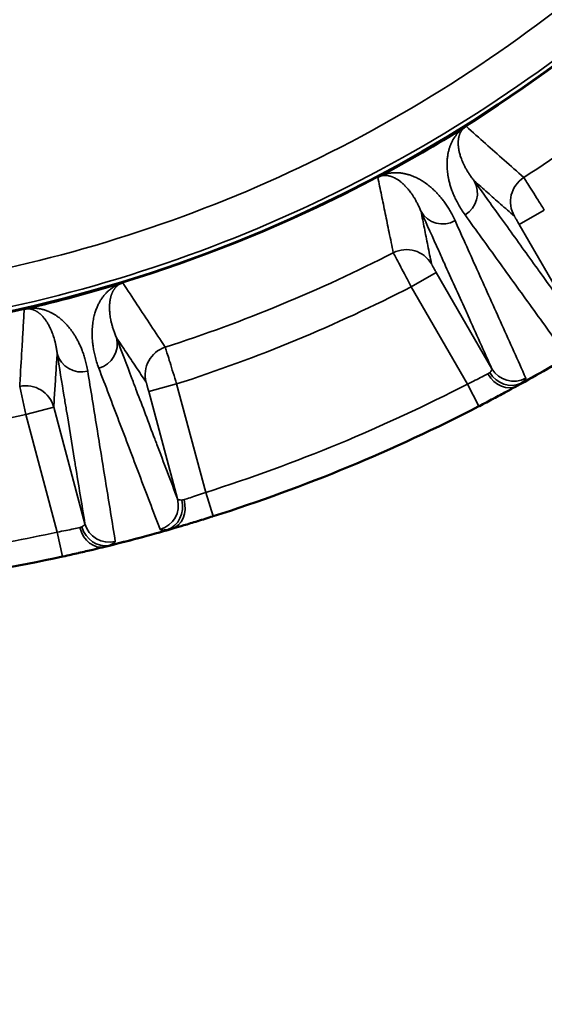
# Model space of a CAD drawing. Header units: millimetres. Extents: x 40 to 2195, y 40 to 1687.
# Tile 105 of 185: x 941 to 968, y 1303 to 1354. Entities that reach past the tile are written whole.
import ezdxf

# ---------------------------------------------------------------- set-up
doc = ezdxf.new("R2010")
doc.units = ezdxf.units.MM
doc.header["$LTSCALE"] = 8
for name, color, linetype, lineweight in [('Dimension (ISO)', 7, 'Continuous', 25), ('Visible (ISO)', 7, 'Continuous', 50), ('Visible Narrow (ISO)', 7, 'Continuous', 35)]:
    doc.layers.add(name, color=color, linetype=linetype, lineweight=lineweight)
doc.styles.add('Note Text (ANSI)', font='tahoma.ttf')
doc.dimstyles.new('Default (ISO)', dxfattribs={"dimscale": 8, "dimtxt": 1, "dimasz": 2.5, "dimexe": 3.175, "dimexo": 0, "dimgap": 0.762, "dimtad": 1, "dimrnd": 1e-08, "dimzin": 0, "dimdsep": 46, "dimtxsty": 'Note Text (ANSI)', "dimcen": 0.09, "dimdle": 10, "dimclrd": 1, "dimclre": 1, "dimclrt": 1, "dimazin": 0, "dimtfac": 3.5052, "dimtmove": 0, "dimatfit": 3, "dimfxl": 1, "dimtolj": 1, "dimtzin": 0, "dimlwd": -1, "dimlwe": -1, "dimarcsym": 0})

# ---------------------------------------------------------------- blocks, each defined once
blk = doc.blocks.new('*D21')
at = {"layer": 'Defpoints', "color": 0, "transparency": 16777216}
for p in [(917.958, 1414.332), (929.955, 1409.323)]:
    blk.add_point(p, dxfattribs=at)
at = {"layer": 'Dimension (ISO)', "color": 1, "transparency": 16777216}
for p, q in [((899.502, 1422.037), (881.046, 1429.743)), ((917.958, 1414.332), (929.955, 1409.323)), ((948.411, 1401.618), (1182.319, 1303.959))]:
    blk.add_line(p, q, dxfattribs=at)
for points in [[(900.786, 1425.113), (898.218, 1418.961), (917.958, 1414.332)], [(949.695, 1404.694), (947.126, 1398.542), (929.955, 1409.323)]]:
    blk.add_solid(points, dxfattribs=at)
at = {"layer": 'Dimension (ISO)', "color": 1, "transparency": 16777216, "insert": (1075.448, 1366.526), "char_height": 8, "attachment_point": 1, "rotation": 337.3392, "style": 'Note Text (ANSI)'}
blk.add_mtext('\\A1;∅13.00 mm [∅0.512 in]', dxfattribs=at)

msp = doc.modelspace()

# ---------------------------------------------------------------- linework, layer by layer
at = {"layer": 'Visible (ISO)'}
for centre, radius, start, end in [((923.956, 1411.827), 75, 193.4934, 346.5066), ((923.956, 1411.827), 74.974, 193.4982, 346.5018), ((923.956, 1411.827), 75.026, 298.06631, 301.93368), ((923.955, 1411.83), 79.003, 302.41244, 302.41259), ((923.956, 1411.828), 79.001, 297.58741, 297.58756), ((923.956, 1411.827), 75.026, 283.06638, 286.93342), ((923.956, 1411.828), 79.001, 287.41244, 287.41259), ((923.956, 1411.827), 88, 298.82664, 301.17336), ((923.956, 1411.827), 88, 287.63572, 297.36428), ((923.956, 1411.827), 88, 283.82664, 286.17336), ((923.956, 1411.827), 88, 272.63572, 282.36428)]:
    msp.add_arc(centre, radius, start, end, dxfattribs=at)
for points, knots in [([(963.641, 1348.156), (963.645, 1348.158), (963.649, 1348.161), (963.654, 1348.164), (963.669, 1348.173), (963.682, 1348.181), (963.695, 1348.189), (963.704, 1348.195), (963.712, 1348.2), (963.72, 1348.205), (963.727, 1348.209), (963.733, 1348.212), (963.739, 1348.216)], [0, 0, 0, 0, 0.111125, 0.111125, 0.111125, 0.5, 0.5, 0.5, 0.772021, 0.772021, 0.772021, 1, 1, 1, 1]), ([(959.154, 1345.569), (959.163, 1345.574), (959.173, 1345.579), (959.183, 1345.585), (959.186, 1345.587), (959.189, 1345.588), (959.193, 1345.59), (959.201, 1345.594), (959.209, 1345.599), (959.218, 1345.604), (959.23, 1345.61), (959.243, 1345.617), (959.256, 1345.624)], [0, 0, 0, 0, 0.333333, 0.333333, 0.333333, 0.426609, 0.426609, 0.426609, 0.666667, 0.666667, 0.666667, 1, 1, 1, 1]), ([(945.809, 1340.054), (945.829, 1340.06), (945.851, 1340.067), (945.889, 1340.078), (945.902, 1340.082), (945.912, 1340.085), (945.921, 1340.087), (945.919, 1340.087)], [0, 0, 0, 0, 0.00650603, 0.00650603, 0.01273347, 0.01273347, 0.01552946, 0.01552946, 0.01552946, 0.01552946]), ([(965.151, 1334.065), (965.155, 1334.067), (965.392, 1334.193), (965.621, 1334.316), (965.823, 1334.425)], [0.3284375, 0.3284375, 0.3284375, 0.3284375, 0.3333333, 0.6563807, 0.6563807, 0.6563807, 0.6563807]), ([(949.085, 1327.491), (949.304, 1327.557), (949.552, 1327.632), (949.809, 1327.71), (949.812, 1327.712)], [0.34391, 0.34391, 0.34391, 0.34391, 0.6666667, 0.6715347, 0.6715347, 0.6715347, 0.6715347]), ([(943.621, 1326.053), (943.625, 1326.053), (943.885, 1326.113), (944.137, 1326.172), (944.359, 1326.225)], [0.3283424, 0.3283424, 0.3283424, 0.3283424, 0.3333333, 0.6539512, 0.6539512, 0.6539512, 0.6539512])]:
    msp.add_open_spline(points, degree=3, knots=knots, dxfattribs=at)
for points in [[(940.806, 1338.717), (940.816, 1338.719), (940.837, 1338.724), (940.874, 1338.733), (940.903, 1338.74), (940.918, 1338.744)], [(966.296, 1334.682), (966.157, 1334.606), (965.997, 1334.519), (965.823, 1334.425)], [(966.296, 1334.683), (966.327, 1334.699), (966.357, 1334.716), (966.387, 1334.732)], [(964.405, 1333.674), (964.414, 1333.679), (964.423, 1333.684), (964.432, 1333.688)], [(965.151, 1334.065), (964.92, 1333.942), (964.675, 1333.814), (964.432, 1333.688)], [(949.085, 1327.491), (948.896, 1327.435), (948.722, 1327.384), (948.571, 1327.34)], [(950.596, 1327.956), (950.332, 1327.873), (950.065, 1327.789), (949.812, 1327.712)], [(950.596, 1327.956), (950.603, 1327.959), (950.61, 1327.961), (950.617, 1327.963)], [(948.468, 1327.31), (948.502, 1327.32), (948.536, 1327.33), (948.571, 1327.34)], [(943.621, 1326.053), (943.366, 1325.994), (943.097, 1325.934), (942.83, 1325.875)], [(944.845, 1326.342), (944.7, 1326.307), (944.536, 1326.267), (944.359, 1326.225)], [(944.845, 1326.342), (944.894, 1326.354), (944.942, 1326.366), (944.987, 1326.377)], [(942.8, 1325.868), (942.81, 1325.871), (942.82, 1325.873), (942.83, 1325.875)]]:
    msp.add_open_spline(points, degree=3, dxfattribs=at)
at = {"layer": 'Visible Narrow (ISO)'}
for p, q in [((967.798, 1343.865), (966.499, 1343.115)), ((969.39, 1338.109), (966.499, 1343.115)), ((960.893, 1339.878), (962.192, 1340.628)), ((962.192, 1340.628), (965.082, 1335.622)), ((960.893, 1339.878), (963.808, 1334.829)), ((940.57, 1334.707), (940.886, 1333.241)), ((948.714, 1334.834), (947.266, 1334.446)), ((950.223, 1329.202), (948.714, 1334.834)), ((963.808, 1334.829), (964.405, 1333.674)), ((948.762, 1328.862), (947.266, 1334.446)), ((940.886, 1333.241), (942.335, 1333.629)), ((942.335, 1333.629), (943.957, 1327.575)), ((940.886, 1333.241), (942.521, 1327.138)), ((950.617, 1327.963), (950.223, 1329.202)), ((942.521, 1327.138), (942.8, 1325.868))]:
    msp.add_line(p, q, dxfattribs=at)
for radius, start, end in [(72.751, 280.23011, 310.45618), (74.75, 278.96756, 310.55766), (78.877, 302.84022, 312.15978), (78.877, 287.84022, 297.15978), (80.876, 287.82566, 297.17434), (87.981, 298.96887, 301.03113), (86.7, 287.63572, 297.36428), (80.389, 272.8428, 282.1572), (86.7, 278.99529, 282.36428), (87.981, 283.96887, 286.03113)]:
    msp.add_arc((923.956, 1411.827), radius, start, end, dxfattribs=at)
for centre, major_axis, ratio, start_param, end_param in [((963.032, 1344.732), (1.055, 0.759), 0.996196, 4.616597, 6.182878), ((967.544, 1344.296), (-0.99, -1.127), 0.99963, 4.435713, 5.956729), ((962.525, 1344.439), (-1.185, -0.534), 0.996196, 0.100308, 1.666589), ((960.646, 1340.313), (1.471, 0.294), 0.99963, 0.326482, 1.847479), ((944.335, 1336.904), (1.216, 0.46), 0.996196, 4.616597, 6.182878), ((948.581, 1335.316), (-1.248, -0.832), 0.99963, 4.435713, 5.956729), ((943.769, 1336.753), (-1.283, -0.21), 0.996196, 0.100308, 1.666589), ((965.76, 1335.871), (0.627, -1.139), 0.789781, 4.728561, 6.283186), ((965.941, 1335.987), (0.793, -1.03), 0.864872, 4.597578, 6.109722), ((966.208, 1336.272), (-1.185, -0.534), 0.996203, 0.100398, 1.656776), ((940.886, 1333.241), (1.497, -0.097), 0.99963, 0.326461, 1.847431), ((947.506, 1328.526), (1.216, 0.46), 0.996202, 4.62639, 6.182791), ((947.896, 1328.512), (0.167, -1.289), 0.864879, 0.173697, 1.685659), ((948.106, 1328.559), (0.362, -1.249), 0.789779, 6.283183, 7.837805), ((945.213, 1327.911), (-1.283, -0.209), 0.996203, 0.100398, 1.656776), ((944.676, 1327.64), (0.311, -1.262), 0.789781, 4.728561, 6.283185), ((944.882, 1327.705), (0.499, -1.2), 0.864872, 4.597576, 6.10971)]:
    msp.add_ellipse(centre, major_axis=major_axis, ratio=ratio, start_param=start_param, end_param=end_param, dxfattribs=at)
for points, knots in [([(963.641, 1348.156), (963.622, 1348.143), (963.606, 1348.131), (963.591, 1348.119), (963.576, 1348.108), (963.562, 1348.097), (963.548, 1348.086), (963.535, 1348.075), (963.522, 1348.065), (963.509, 1348.054), (963.497, 1348.043), (963.484, 1348.032), (963.472, 1348.021), (963.46, 1348.011), (963.447, 1347.999), (963.435, 1347.988), (963.423, 1347.977), (963.411, 1347.965), (963.399, 1347.954), (963.388, 1347.942), (963.376, 1347.93), (963.364, 1347.918), (963.353, 1347.906), (963.342, 1347.894), (963.33, 1347.882), (963.319, 1347.87), (963.308, 1347.858), (963.297, 1347.845), (963.286, 1347.832), (963.275, 1347.82), (963.264, 1347.807), (963.254, 1347.794), (963.243, 1347.78), (963.232, 1347.767), (963.222, 1347.753), (963.211, 1347.739), (963.2, 1347.725), (963.19, 1347.711), (963.179, 1347.697), (963.169, 1347.682), (963.158, 1347.667), (963.148, 1347.651), (963.137, 1347.636), (963.127, 1347.62), (963.116, 1347.603), (963.106, 1347.587), (963.095, 1347.57), (963.085, 1347.552), (963.074, 1347.534), (963.063, 1347.516), (963.053, 1347.497), (963.042, 1347.477), (963.032, 1347.458), (963.021, 1347.438), (963.011, 1347.418), (963.001, 1347.397), (962.991, 1347.377), (962.981, 1347.356), (962.971, 1347.335), (962.962, 1347.314), (962.953, 1347.293), (962.944, 1347.272), (962.935, 1347.251), (962.927, 1347.23), (962.918, 1347.208), (962.91, 1347.187), (962.902, 1347.164), (962.894, 1347.142), (962.887, 1347.12), (962.879, 1347.096), (962.871, 1347.073), (962.864, 1347.049), (962.857, 1347.024), (962.85, 1347), (962.843, 1346.974), (962.836, 1346.948), (962.829, 1346.922), (962.823, 1346.895), (962.816, 1346.867), (962.81, 1346.838), (962.804, 1346.809), (962.798, 1346.779), (962.793, 1346.749), (962.787, 1346.718), (962.783, 1346.685), (962.778, 1346.653), (962.773, 1346.619), (962.769, 1346.585), (962.765, 1346.55), (962.762, 1346.514), (962.759, 1346.477), (962.756, 1346.44), (962.753, 1346.402), (962.752, 1346.362), (962.75, 1346.323), (962.749, 1346.282), (962.749, 1346.24), (962.749, 1346.199), (962.75, 1346.156), (962.752, 1346.111), (962.753, 1346.067), (962.756, 1346.021), (962.76, 1345.974), (962.763, 1345.926), (962.768, 1345.877), (962.774, 1345.826), (962.78, 1345.775), (962.788, 1345.721), (962.797, 1345.666), (962.806, 1345.61), (962.816, 1345.552), (962.829, 1345.491), (962.842, 1345.43), (962.857, 1345.367), (962.874, 1345.3), (962.891, 1345.234), (962.911, 1345.164), (962.933, 1345.093), (962.955, 1345.022), (962.98, 1344.949), (963.007, 1344.874), (963.034, 1344.8), (963.064, 1344.724), (963.097, 1344.646), (963.13, 1344.569), (963.166, 1344.489), (963.206, 1344.408), (963.246, 1344.326), (963.289, 1344.243), (963.337, 1344.157), (963.385, 1344.071), (963.437, 1343.984), (963.495, 1343.893), (963.552, 1343.802), (963.615, 1343.708), (963.684, 1343.613)], [0.0000009, 0.0000009, 0.0000009, 0.0000009, 0.0222222, 0.0222222, 0.0222222, 0.0444444, 0.0444444, 0.0444444, 0.0666667, 0.0666667, 0.0666667, 0.0888889, 0.0888889, 0.0888889, 0.1111111, 0.1111111, 0.1111111, 0.1333333, 0.1333333, 0.1333333, 0.1555556, 0.1555556, 0.1555556, 0.1777778, 0.1777778, 0.1777778, 0.2, 0.2, 0.2, 0.2222222, 0.2222222, 0.2222222, 0.2444444, 0.2444444, 0.2444444, 0.2666667, 0.2666667, 0.2666667, 0.2888889, 0.2888889, 0.2888889, 0.3111111, 0.3111111, 0.3111111, 0.3333333, 0.3333333, 0.3333333, 0.3555556, 0.3555556, 0.3555556, 0.3777778, 0.3777778, 0.3777778, 0.4, 0.4, 0.4, 0.4222222, 0.4222222, 0.4222222, 0.4444444, 0.4444444, 0.4444444, 0.4666667, 0.4666667, 0.4666667, 0.4888889, 0.4888889, 0.4888889, 0.5111111, 0.5111111, 0.5111111, 0.5333333, 0.5333333, 0.5333333, 0.5555556, 0.5555556, 0.5555556, 0.5777778, 0.5777778, 0.5777778, 0.6, 0.6, 0.6, 0.6222222, 0.6222222, 0.6222222, 0.6444444, 0.6444444, 0.6444444, 0.6666667, 0.6666667, 0.6666667, 0.6888889, 0.6888889, 0.6888889, 0.7111111, 0.7111111, 0.7111111, 0.7333333, 0.7333333, 0.7333333, 0.7555556, 0.7555556, 0.7555556, 0.7777778, 0.7777778, 0.7777778, 0.8, 0.8, 0.8, 0.8222222, 0.8222222, 0.8222222, 0.8444444, 0.8444444, 0.8444444, 0.8666667, 0.8666667, 0.8666667, 0.8888889, 0.8888889, 0.8888889, 0.9111111, 0.9111111, 0.9111111, 0.9333333, 0.9333333, 0.9333333, 0.9555556, 0.9555556, 0.9555556, 0.9777778, 0.9777778, 0.9777778, 1, 1, 1, 1]), ([(966.731, 1345.556), (966.388, 1345.861), (966.048, 1346.163), (965.721, 1346.453), (965.395, 1346.743), (965.081, 1347.022), (964.754, 1347.313), (964.426, 1347.604), (964.085, 1347.908), (963.739, 1348.216)], [0, 0, 0, 0, 0.333333, 0.333333, 0.333333, 0.666667, 0.666667, 0.666667, 1, 1, 1, 1]), ([(959.154, 1345.569), (959.218, 1345.261), (959.283, 1344.949), (959.347, 1344.637), (959.411, 1344.325), (959.476, 1344.013), (959.542, 1343.692), (959.608, 1343.37), (959.676, 1343.04), (959.746, 1342.699), (959.816, 1342.359), (959.888, 1342.008), (959.962, 1341.648)], [0, 0, 0, 0, 0.25, 0.25, 0.25, 0.5, 0.5, 0.5, 0.75, 0.75, 0.75, 1, 1, 1, 1]), ([(963.168, 1343.315), (963.123, 1343.415), (963.032, 1343.604), (962.893, 1343.853), (962.755, 1344.075), (962.617, 1344.274), (962.48, 1344.454), (962.344, 1344.617), (962.211, 1344.762), (962.084, 1344.89), (961.961, 1345.003), (961.843, 1345.104), (961.73, 1345.193), (961.621, 1345.273), (961.516, 1345.343), (961.416, 1345.406), (961.32, 1345.461), (961.228, 1345.511), (961.139, 1345.555), (961.052, 1345.594), (960.968, 1345.629), (960.887, 1345.659), (960.808, 1345.686), (960.734, 1345.709), (960.663, 1345.729), (960.596, 1345.745), (960.533, 1345.759), (960.473, 1345.77), (960.417, 1345.779), (960.364, 1345.786), (960.314, 1345.792), (960.266, 1345.797), (960.22, 1345.8), (960.175, 1345.802), (960.132, 1345.804), (960.09, 1345.804), (960.049, 1345.804), (960.009, 1345.803), (959.971, 1345.801), (959.934, 1345.798), (959.898, 1345.795), (959.863, 1345.792), (959.829, 1345.788), (959.796, 1345.783), (959.764, 1345.778), (959.734, 1345.773), (959.704, 1345.768), (959.674, 1345.762), (959.646, 1345.756), (959.619, 1345.749), (959.592, 1345.743), (959.565, 1345.736), (959.539, 1345.729), (959.513, 1345.721), (959.487, 1345.713), (959.46, 1345.704), (959.433, 1345.695), (959.403, 1345.685), (959.372, 1345.673), (959.338, 1345.66), (959.301, 1345.644), (959.272, 1345.631), (959.256, 1345.624)], [0, 0, 0, 0, 0.0166667, 0.0333333, 0.05, 0.0666667, 0.0833333, 0.1, 0.1166667, 0.1333333, 0.15, 0.1666667, 0.1833333, 0.2, 0.2166667, 0.2333333, 0.25, 0.2666667, 0.2833333, 0.3, 0.3166667, 0.3333333, 0.35, 0.3666667, 0.3833333, 0.4, 0.4166667, 0.4333333, 0.45, 0.4666667, 0.4833333, 0.5, 0.5166667, 0.5333333, 0.55, 0.5666667, 0.5833333, 0.6, 0.6166667, 0.6333333, 0.65, 0.6666667, 0.6833333, 0.7, 0.7166667, 0.7333333, 0.75, 0.7666667, 0.7833333, 0.8, 0.8166667, 0.8333333, 0.85, 0.8666667, 0.8833333, 0.9, 0.9166667, 0.9333333, 0.95, 0.9666667, 0.9833333, 0.9999999, 0.9999999, 0.9999999, 0.9999999]), ([(964.158, 1345.382), (964.597, 1344.772), (965.038, 1344.159), (965.481, 1343.543), (965.614, 1343.358), (965.747, 1343.173), (965.88, 1342.988), (966.396, 1342.27), (966.916, 1341.548), (967.438, 1340.821), (967.5, 1340.736), (967.562, 1340.65), (967.623, 1340.564), (968.208, 1339.751), (968.797, 1338.933), (969.39, 1338.109)], [0, 0, 0, 0, 0.256489, 0.256489, 0.256489, 0.333333, 0.333333, 0.333333, 0.631507, 0.631507, 0.631507, 0.666667, 0.666667, 0.666667, 1, 1, 1, 1]), ([(966.245, 1343.546), (966.002, 1343.76), (965.763, 1343.97), (965.531, 1344.174), (965.298, 1344.379), (965.073, 1344.577), (964.845, 1344.777), (964.617, 1344.978), (964.387, 1345.18), (964.158, 1345.382)], [0, 0, 0, 0, 0.333333, 0.333333, 0.333333, 0.666667, 0.666667, 0.666667, 1, 1, 1, 1]), ([(965.082, 1335.622), (964.665, 1336.547), (964.25, 1337.466), (963.839, 1338.379), (963.793, 1338.48), (963.748, 1338.581), (963.702, 1338.682), (963.337, 1339.493), (962.973, 1340.299), (962.611, 1341.101), (962.513, 1341.318), (962.416, 1341.535), (962.318, 1341.751), (962.01, 1342.434), (961.704, 1343.113), (961.399, 1343.789)], [0, 0, 0, 0, 0.333333, 0.333333, 0.333333, 0.370179, 0.370179, 0.370179, 0.666667, 0.666667, 0.666667, 0.746884, 0.746884, 0.746884, 1, 1, 1, 1]), ([(961.399, 1343.789), (961.456, 1343.507), (961.514, 1343.218), (961.573, 1342.923), (961.632, 1342.628), (961.692, 1342.327), (961.754, 1342.018), (961.816, 1341.708), (961.88, 1341.39), (961.945, 1341.063)], [0, 0, 0, 0, 0.333333, 0.333333, 0.333333, 0.666667, 0.666667, 0.666667, 1, 1, 1, 1]), ([(963.684, 1343.613), (964.256, 1342.821), (964.831, 1342.023), (965.41, 1341.221), (965.988, 1340.419), (966.571, 1339.612), (967.157, 1338.8), (967.743, 1337.987), (968.333, 1337.169), (968.927, 1336.346)], [0, 0, 0, 0, 0.3333333, 0.3333333, 0.3333333, 0.6666667, 0.6666667, 0.6666667, 1, 1, 1, 1]), ([(966.499, 1343.115), (966.492, 1343.128), (966.484, 1343.141), (966.477, 1343.154), (966.458, 1343.186), (966.441, 1343.217), (966.423, 1343.247), (966.414, 1343.263), (966.404, 1343.279), (966.395, 1343.295), (966.38, 1343.32), (966.367, 1343.344), (966.354, 1343.366), (966.343, 1343.384), (966.333, 1343.4), (966.324, 1343.416), (966.315, 1343.432), (966.306, 1343.447), (966.298, 1343.461), (966.288, 1343.476), (966.28, 1343.49), (966.273, 1343.502), (966.268, 1343.51), (966.264, 1343.517), (966.26, 1343.523), (966.254, 1343.533), (966.25, 1343.54), (966.248, 1343.543), (966.246, 1343.545), (966.246, 1343.546), (966.245, 1343.546)], [0.0000004, 0.0000004, 0.0000004, 0.0000004, 0.0569537, 0.0569537, 0.0569537, 0.2, 0.2, 0.2, 0.2779154, 0.2779154, 0.2779154, 0.4, 0.4, 0.4, 0.4970392, 0.4970392, 0.4970392, 0.6, 0.6, 0.6, 0.7160805, 0.7160805, 0.7160805, 0.8, 0.8, 0.8, 0.9372032, 0.9372032, 0.9372032, 1, 1, 1, 1]), ([(966.84, 1335.142), (966.424, 1336.067), (966.011, 1336.987), (965.6, 1337.901), (965.19, 1338.815), (964.782, 1339.722), (964.376, 1340.625), (963.971, 1341.527), (963.568, 1342.424), (963.168, 1343.315)], [0, 0, 0, 0, 0.333333, 0.333333, 0.333333, 0.666667, 0.666667, 0.666667, 1, 1, 1, 1]), ([(959.962, 1341.648), (959.964, 1341.643), (959.998, 1341.576), (960.134, 1341.316), (960.343, 1340.919), (960.604, 1340.424), (960.796, 1340.06), (960.893, 1339.878)], [0, 0, 0, 0, 0.2, 0.4, 0.6, 0.8, 1, 1, 1, 1]), ([(961.945, 1341.063), (961.945, 1341.063), (961.946, 1341.062), (961.947, 1341.06), (961.948, 1341.056), (961.952, 1341.049), (961.958, 1341.039), (961.961, 1341.033), (961.965, 1341.025), (961.97, 1341.017), (961.976, 1341.005), (961.984, 1340.991), (961.993, 1340.976), (962.001, 1340.962), (962.009, 1340.946), (962.019, 1340.93), (962.028, 1340.914), (962.037, 1340.897), (962.047, 1340.88), (962.06, 1340.857), (962.074, 1340.833), (962.088, 1340.808), (962.097, 1340.793), (962.106, 1340.776), (962.116, 1340.76), (962.133, 1340.73), (962.151, 1340.699), (962.169, 1340.667), (962.177, 1340.654), (962.184, 1340.641), (962.192, 1340.628)], [0.0000001, 0.0000001, 0.0000001, 0.0000001, 0.0628518, 0.0628518, 0.0628518, 0.2, 0.2, 0.2, 0.2839056, 0.2839056, 0.2839056, 0.4, 0.4, 0.4, 0.503035, 0.503035, 0.503035, 0.6, 0.6, 0.6, 0.7220722, 0.7220722, 0.7220722, 0.8, 0.8, 0.8, 0.9431018, 0.9431018, 0.9431018, 1, 1, 1, 1]), ([(945.809, 1340.054), (945.787, 1340.046), (945.768, 1340.038), (945.749, 1340.031), (945.73, 1340.023), (945.712, 1340.015), (945.694, 1340.007), (945.677, 1340), (945.66, 1339.992), (945.643, 1339.984), (945.626, 1339.976), (945.609, 1339.967), (945.593, 1339.959), (945.576, 1339.95), (945.56, 1339.942), (945.544, 1339.933), (945.527, 1339.924), (945.511, 1339.914), (945.495, 1339.905), (945.479, 1339.896), (945.463, 1339.886), (945.448, 1339.876), (945.432, 1339.866), (945.416, 1339.856), (945.401, 1339.846), (945.386, 1339.836), (945.371, 1339.825), (945.355, 1339.815), (945.34, 1339.804), (945.325, 1339.793), (945.31, 1339.781), (945.295, 1339.77), (945.28, 1339.759), (945.265, 1339.747), (945.25, 1339.735), (945.235, 1339.722), (945.22, 1339.71), (945.205, 1339.697), (945.19, 1339.684), (945.175, 1339.67), (945.159, 1339.656), (945.144, 1339.642), (945.128, 1339.627), (945.113, 1339.612), (945.097, 1339.597), (945.081, 1339.58), (945.065, 1339.564), (945.049, 1339.547), (945.033, 1339.53), (945.017, 1339.513), (945.001, 1339.495), (944.985, 1339.477), (944.97, 1339.459), (944.955, 1339.44), (944.94, 1339.422), (944.925, 1339.403), (944.91, 1339.384), (944.896, 1339.365), (944.881, 1339.346), (944.867, 1339.327), (944.853, 1339.307), (944.839, 1339.287), (944.825, 1339.267), (944.811, 1339.246), (944.797, 1339.225), (944.783, 1339.204), (944.77, 1339.181), (944.756, 1339.159), (944.742, 1339.136), (944.728, 1339.112), (944.715, 1339.088), (944.701, 1339.063), (944.687, 1339.037), (944.673, 1339.012), (944.66, 1338.985), (944.646, 1338.957), (944.633, 1338.929), (944.619, 1338.9), (944.606, 1338.87), (944.592, 1338.839), (944.579, 1338.808), (944.566, 1338.775), (944.553, 1338.742), (944.54, 1338.708), (944.527, 1338.673), (944.514, 1338.638), (944.502, 1338.601), (944.49, 1338.563), (944.478, 1338.525), (944.466, 1338.486), (944.455, 1338.445), (944.444, 1338.404), (944.433, 1338.362), (944.423, 1338.319), (944.413, 1338.275), (944.404, 1338.23), (944.395, 1338.183), (944.386, 1338.136), (944.378, 1338.087), (944.37, 1338.035), (944.362, 1337.984), (944.356, 1337.93), (944.35, 1337.874), (944.344, 1337.817), (944.339, 1337.758), (944.336, 1337.696), (944.332, 1337.633), (944.33, 1337.568), (944.329, 1337.499), (944.328, 1337.43), (944.329, 1337.358), (944.332, 1337.283), (944.335, 1337.208), (944.34, 1337.131), (944.347, 1337.051), (944.354, 1336.972), (944.364, 1336.891), (944.376, 1336.807), (944.387, 1336.723), (944.402, 1336.637), (944.419, 1336.548), (944.436, 1336.459), (944.457, 1336.367), (944.481, 1336.271), (944.505, 1336.176), (944.532, 1336.077), (944.564, 1335.975), (944.596, 1335.872), (944.633, 1335.765), (944.675, 1335.655)], [0.0000412, 0.0000412, 0.0000412, 0.0000412, 0.0232558, 0.0232558, 0.0232558, 0.0465116, 0.0465116, 0.0465116, 0.0697674, 0.0697674, 0.0697674, 0.0930233, 0.0930233, 0.0930233, 0.1162791, 0.1162791, 0.1162791, 0.1395349, 0.1395349, 0.1395349, 0.1627907, 0.1627907, 0.1627907, 0.1860465, 0.1860465, 0.1860465, 0.2093023, 0.2093023, 0.2093023, 0.2325581, 0.2325581, 0.2325581, 0.255814, 0.255814, 0.255814, 0.2790698, 0.2790698, 0.2790698, 0.3023256, 0.3023256, 0.3023256, 0.3255814, 0.3255814, 0.3255814, 0.3488372, 0.3488372, 0.3488372, 0.372093, 0.372093, 0.372093, 0.3953488, 0.3953488, 0.3953488, 0.4186047, 0.4186047, 0.4186047, 0.4418605, 0.4418605, 0.4418605, 0.4651163, 0.4651163, 0.4651163, 0.4883721, 0.4883721, 0.4883721, 0.5116279, 0.5116279, 0.5116279, 0.5348837, 0.5348837, 0.5348837, 0.5581395, 0.5581395, 0.5581395, 0.5813953, 0.5813953, 0.5813953, 0.6046512, 0.6046512, 0.6046512, 0.627907, 0.627907, 0.627907, 0.6511628, 0.6511628, 0.6511628, 0.6744186, 0.6744186, 0.6744186, 0.6976744, 0.6976744, 0.6976744, 0.7209302, 0.7209302, 0.7209302, 0.744186, 0.744186, 0.744186, 0.7674419, 0.7674419, 0.7674419, 0.7906977, 0.7906977, 0.7906977, 0.8139535, 0.8139535, 0.8139535, 0.8372093, 0.8372093, 0.8372093, 0.8604651, 0.8604651, 0.8604651, 0.8837209, 0.8837209, 0.8837209, 0.9069767, 0.9069767, 0.9069767, 0.9302326, 0.9302326, 0.9302326, 0.9534884, 0.9534884, 0.9534884, 0.9767442, 0.9767442, 0.9767442, 1, 1, 1, 1]), ([(945.919, 1340.087), (945.907, 1340.083), (945.895, 1340.079), (945.883, 1340.075), (945.872, 1340.071), (945.86, 1340.066), (945.85, 1340.062), (945.839, 1340.058), (945.83, 1340.053), (945.82, 1340.049), (945.811, 1340.045), (945.802, 1340.04), (945.793, 1340.036), (945.784, 1340.032), (945.776, 1340.027), (945.767, 1340.022), (945.759, 1340.018), (945.75, 1340.013), (945.742, 1340.008), (945.734, 1340.003), (945.726, 1339.998), (945.718, 1339.992), (945.709, 1339.987), (945.701, 1339.982), (945.693, 1339.976), (945.686, 1339.971), (945.678, 1339.965), (945.67, 1339.959), (945.662, 1339.953), (945.655, 1339.947), (945.647, 1339.941), (945.64, 1339.935), (945.632, 1339.929), (945.625, 1339.922), (945.618, 1339.916), (945.61, 1339.909), (945.603, 1339.902), (945.596, 1339.895), (945.588, 1339.888), (945.581, 1339.881), (945.574, 1339.874), (945.567, 1339.866), (945.56, 1339.858), (945.552, 1339.85), (945.545, 1339.842), (945.538, 1339.834), (945.531, 1339.825), (945.523, 1339.816), (945.516, 1339.807), (945.509, 1339.798), (945.501, 1339.788), (945.494, 1339.778), (945.486, 1339.768), (945.479, 1339.757), (945.472, 1339.747), (945.464, 1339.736), (945.457, 1339.725), (945.45, 1339.714), (945.443, 1339.703), (945.437, 1339.691), (945.43, 1339.68), (945.423, 1339.668), (945.417, 1339.656), (945.411, 1339.645), (945.404, 1339.633), (945.398, 1339.621), (945.392, 1339.608), (945.386, 1339.596), (945.38, 1339.583), (945.374, 1339.57), (945.368, 1339.557), (945.363, 1339.543), (945.357, 1339.529), (945.351, 1339.515), (945.346, 1339.5), (945.34, 1339.485), (945.335, 1339.47), (945.329, 1339.454), (945.324, 1339.438), (945.318, 1339.421), (945.313, 1339.404), (945.308, 1339.386), (945.303, 1339.369), (945.298, 1339.35), (945.293, 1339.331), (945.288, 1339.311), (945.283, 1339.291), (945.279, 1339.27), (945.274, 1339.249), (945.27, 1339.228), (945.266, 1339.205), (945.262, 1339.182), (945.258, 1339.159), (945.255, 1339.135), (945.251, 1339.11), (945.248, 1339.085), (945.246, 1339.059), (945.243, 1339.033), (945.24, 1339.006), (945.238, 1338.978), (945.237, 1338.95), (945.235, 1338.921), (945.234, 1338.89), (945.233, 1338.86), (945.233, 1338.828), (945.233, 1338.795), (945.233, 1338.762), (945.233, 1338.727), (945.235, 1338.69), (945.236, 1338.654), (945.239, 1338.615), (945.242, 1338.575), (945.245, 1338.534), (945.249, 1338.492), (945.254, 1338.447), (945.259, 1338.402), (945.266, 1338.355), (945.273, 1338.307), (945.281, 1338.258), (945.29, 1338.208), (945.3, 1338.156), (945.311, 1338.104), (945.322, 1338.051), (945.336, 1337.997), (945.349, 1337.942), (945.363, 1337.886), (945.38, 1337.827), (945.397, 1337.769), (945.415, 1337.709), (945.436, 1337.646), (945.457, 1337.584), (945.479, 1337.519), (945.505, 1337.451), (945.531, 1337.384), (945.559, 1337.314), (945.591, 1337.241)], [0.0000089, 0.0000089, 0.0000089, 0.0000089, 0.0222222, 0.0222222, 0.0222222, 0.0444444, 0.0444444, 0.0444444, 0.0666667, 0.0666667, 0.0666667, 0.0888889, 0.0888889, 0.0888889, 0.1111111, 0.1111111, 0.1111111, 0.1333333, 0.1333333, 0.1333333, 0.1555556, 0.1555556, 0.1555556, 0.1777778, 0.1777778, 0.1777778, 0.2, 0.2, 0.2, 0.2222222, 0.2222222, 0.2222222, 0.2444444, 0.2444444, 0.2444444, 0.2666667, 0.2666667, 0.2666667, 0.2888889, 0.2888889, 0.2888889, 0.3111111, 0.3111111, 0.3111111, 0.3333333, 0.3333333, 0.3333333, 0.3555556, 0.3555556, 0.3555556, 0.3777778, 0.3777778, 0.3777778, 0.4, 0.4, 0.4, 0.4222222, 0.4222222, 0.4222222, 0.4444444, 0.4444444, 0.4444444, 0.4666667, 0.4666667, 0.4666667, 0.4888889, 0.4888889, 0.4888889, 0.5111111, 0.5111111, 0.5111111, 0.5333333, 0.5333333, 0.5333333, 0.5555556, 0.5555556, 0.5555556, 0.5777778, 0.5777778, 0.5777778, 0.6, 0.6, 0.6, 0.6222222, 0.6222222, 0.6222222, 0.6444444, 0.6444444, 0.6444444, 0.6666667, 0.6666667, 0.6666667, 0.6888889, 0.6888889, 0.6888889, 0.7111111, 0.7111111, 0.7111111, 0.7333333, 0.7333333, 0.7333333, 0.7555556, 0.7555556, 0.7555556, 0.7777778, 0.7777778, 0.7777778, 0.8, 0.8, 0.8, 0.8222222, 0.8222222, 0.8222222, 0.8444444, 0.8444444, 0.8444444, 0.8666667, 0.8666667, 0.8666667, 0.8888889, 0.8888889, 0.8888889, 0.9111111, 0.9111111, 0.9111111, 0.9333333, 0.9333333, 0.9333333, 0.9555556, 0.9555556, 0.9555556, 0.9777778, 0.9777778, 0.9777778, 1, 1, 1, 1]), ([(948.121, 1336.743), (947.869, 1337.127), (947.619, 1337.506), (947.378, 1337.87), (947.138, 1338.235), (946.908, 1338.584), (946.667, 1338.95), (946.426, 1339.317), (946.175, 1339.699), (945.919, 1340.087)], [0, 0, 0, 0, 0.3333333, 0.3333333, 0.3333333, 0.6666667, 0.6666667, 0.6666667, 0.9999993, 0.9999993, 0.9999993, 0.9999993]), ([(942.514, 1336.416), (942.505, 1336.49), (942.496, 1336.56), (942.485, 1336.627), (942.474, 1336.693), (942.463, 1336.756), (942.451, 1336.816), (942.439, 1336.877), (942.426, 1336.934), (942.413, 1336.988), (942.4, 1337.043), (942.386, 1337.095), (942.372, 1337.145), (942.358, 1337.195), (942.344, 1337.243), (942.329, 1337.29), (942.314, 1337.336), (942.299, 1337.38), (942.284, 1337.423), (942.268, 1337.465), (942.253, 1337.506), (942.238, 1337.544), (942.222, 1337.582), (942.207, 1337.619), (942.192, 1337.653), (942.177, 1337.688), (942.161, 1337.721), (942.146, 1337.752), (942.131, 1337.784), (942.116, 1337.814), (942.101, 1337.842), (942.086, 1337.871), (942.072, 1337.898), (942.057, 1337.924), (942.042, 1337.95), (942.028, 1337.975), (942.013, 1337.999), (941.999, 1338.022), (941.984, 1338.045), (941.97, 1338.067), (941.956, 1338.089), (941.942, 1338.109), (941.928, 1338.129), (941.915, 1338.149), (941.901, 1338.168), (941.887, 1338.186), (941.874, 1338.204), (941.861, 1338.221), (941.848, 1338.238), (941.834, 1338.254), (941.821, 1338.27), (941.809, 1338.285), (941.796, 1338.3), (941.783, 1338.315), (941.77, 1338.329), (941.758, 1338.343), (941.745, 1338.356), (941.733, 1338.369), (941.721, 1338.382), (941.709, 1338.394), (941.697, 1338.406), (941.685, 1338.417), (941.673, 1338.428), (941.662, 1338.439), (941.65, 1338.449), (941.639, 1338.459), (941.628, 1338.469), (941.617, 1338.479), (941.606, 1338.488), (941.596, 1338.496), (941.585, 1338.505), (941.575, 1338.513), (941.565, 1338.521), (941.555, 1338.528), (941.545, 1338.536), (941.535, 1338.543), (941.526, 1338.55), (941.516, 1338.556), (941.507, 1338.562), (941.498, 1338.569), (941.489, 1338.574), (941.481, 1338.58), (941.472, 1338.586), (941.464, 1338.591), (941.455, 1338.596), (941.447, 1338.601), (941.439, 1338.606), (941.431, 1338.61), (941.423, 1338.615), (941.415, 1338.619), (941.408, 1338.624), (941.4, 1338.628), (941.392, 1338.632), (941.385, 1338.636), (941.378, 1338.639), (941.37, 1338.643), (941.363, 1338.647), (941.356, 1338.65), (941.348, 1338.653), (941.341, 1338.657), (941.334, 1338.66), (941.327, 1338.663), (941.32, 1338.666), (941.313, 1338.669), (941.307, 1338.672), (941.3, 1338.674), (941.293, 1338.677), (941.287, 1338.68), (941.28, 1338.682), (941.273, 1338.685), (941.267, 1338.687), (941.261, 1338.689), (941.254, 1338.691), (941.248, 1338.694), (941.242, 1338.696), (941.235, 1338.698), (941.229, 1338.7), (941.223, 1338.701), (941.217, 1338.703), (941.211, 1338.705), (941.205, 1338.707), (941.199, 1338.708), (941.194, 1338.71), (941.188, 1338.711), (941.182, 1338.713), (941.176, 1338.714), (941.171, 1338.715), (941.165, 1338.717), (941.16, 1338.718), (941.154, 1338.719), (941.149, 1338.72), (941.143, 1338.721), (941.138, 1338.722), (941.133, 1338.723), (941.128, 1338.724), (941.122, 1338.725), (941.117, 1338.726), (941.112, 1338.727), (941.107, 1338.728), (941.102, 1338.729), (941.097, 1338.729), (941.092, 1338.73), (941.087, 1338.731), (941.083, 1338.731), (941.078, 1338.732), (941.073, 1338.732), (941.068, 1338.733), (941.064, 1338.733), (941.059, 1338.734), (941.054, 1338.734), (941.05, 1338.735), (941.045, 1338.735), (941.04, 1338.735), (941.036, 1338.736), (941.031, 1338.736), (941.027, 1338.736), (941.022, 1338.736), (941.017, 1338.737), (941.013, 1338.737), (941.008, 1338.737), (941.004, 1338.737), (940.999, 1338.737), (940.994, 1338.737), (940.99, 1338.737), (940.985, 1338.737), (940.98, 1338.737), (940.975, 1338.737), (940.97, 1338.737), (940.965, 1338.737), (940.96, 1338.737), (940.955, 1338.737), (940.949, 1338.736), (940.944, 1338.736), (940.938, 1338.736), (940.932, 1338.735), (940.926, 1338.735), (940.92, 1338.735), (940.913, 1338.734), (940.907, 1338.733), (940.9, 1338.733), (940.892, 1338.732), (940.885, 1338.731), (940.876, 1338.73), (940.867, 1338.728), (940.858, 1338.727), (940.849, 1338.725), (940.839, 1338.723), (940.829, 1338.722), (940.818, 1338.719), (940.806, 1338.717)], [0, 0, 0, 0, 0.015873, 0.015873, 0.015873, 0.031746, 0.031746, 0.031746, 0.047619, 0.047619, 0.047619, 0.063492, 0.063492, 0.063492, 0.079365, 0.079365, 0.079365, 0.095238, 0.095238, 0.095238, 0.111111, 0.111111, 0.111111, 0.126984, 0.126984, 0.126984, 0.142857, 0.142857, 0.142857, 0.15873, 0.15873, 0.15873, 0.174603, 0.174603, 0.174603, 0.190476, 0.190476, 0.190476, 0.206349, 0.206349, 0.206349, 0.222222, 0.222222, 0.222222, 0.238095, 0.238095, 0.238095, 0.253968, 0.253968, 0.253968, 0.269841, 0.269841, 0.269841, 0.285714, 0.285714, 0.285714, 0.301587, 0.301587, 0.301587, 0.31746, 0.31746, 0.31746, 0.333333, 0.333333, 0.333333, 0.349206, 0.349206, 0.349206, 0.365079, 0.365079, 0.365079, 0.380952, 0.380952, 0.380952, 0.396825, 0.396825, 0.396825, 0.412698, 0.412698, 0.412698, 0.428571, 0.428571, 0.428571, 0.444444, 0.444444, 0.444444, 0.460317, 0.460317, 0.460317, 0.47619, 0.47619, 0.47619, 0.492063, 0.492063, 0.492063, 0.507937, 0.507937, 0.507937, 0.52381, 0.52381, 0.52381, 0.539683, 0.539683, 0.539683, 0.555556, 0.555556, 0.555556, 0.571429, 0.571429, 0.571429, 0.587302, 0.587302, 0.587302, 0.603175, 0.603175, 0.603175, 0.619048, 0.619048, 0.619048, 0.634921, 0.634921, 0.634921, 0.650794, 0.650794, 0.650794, 0.666667, 0.666667, 0.666667, 0.68254, 0.68254, 0.68254, 0.698413, 0.698413, 0.698413, 0.714286, 0.714286, 0.714286, 0.730159, 0.730159, 0.730159, 0.746032, 0.746032, 0.746032, 0.761905, 0.761905, 0.761905, 0.777778, 0.777778, 0.777778, 0.793651, 0.793651, 0.793651, 0.809524, 0.809524, 0.809524, 0.825397, 0.825397, 0.825397, 0.84127, 0.84127, 0.84127, 0.857143, 0.857143, 0.857143, 0.873016, 0.873016, 0.873016, 0.888889, 0.888889, 0.888889, 0.904762, 0.904762, 0.904762, 0.920635, 0.920635, 0.920635, 0.936508, 0.936508, 0.936508, 0.952381, 0.952381, 0.952381, 0.968254, 0.968254, 0.968254, 0.984127, 0.984127, 0.984127, 1, 1, 1, 1]), ([(944.1, 1335.5), (944.082, 1335.609), (944.063, 1335.711), (944.041, 1335.809), (944.02, 1335.906), (943.997, 1335.998), (943.973, 1336.086), (943.949, 1336.173), (943.923, 1336.257), (943.897, 1336.336), (943.871, 1336.415), (943.844, 1336.491), (943.816, 1336.564), (943.789, 1336.636), (943.76, 1336.706), (943.731, 1336.773), (943.702, 1336.839), (943.672, 1336.903), (943.642, 1336.965), (943.612, 1337.026), (943.582, 1337.084), (943.552, 1337.139), (943.522, 1337.194), (943.492, 1337.246), (943.463, 1337.295), (943.433, 1337.345), (943.404, 1337.392), (943.374, 1337.436), (943.345, 1337.481), (943.316, 1337.524), (943.287, 1337.564), (943.258, 1337.605), (943.229, 1337.644), (943.2, 1337.681), (943.172, 1337.718), (943.144, 1337.753), (943.116, 1337.786), (943.088, 1337.82), (943.06, 1337.852), (943.033, 1337.882), (943.006, 1337.913), (942.979, 1337.942), (942.952, 1337.97), (942.925, 1337.997), (942.899, 1338.024), (942.873, 1338.049), (942.847, 1338.074), (942.821, 1338.098), (942.796, 1338.121), (942.77, 1338.144), (942.745, 1338.166), (942.721, 1338.187), (942.696, 1338.208), (942.671, 1338.229), (942.647, 1338.248), (942.623, 1338.267), (942.599, 1338.285), (942.575, 1338.303), (942.552, 1338.321), (942.528, 1338.337), (942.505, 1338.353), (942.483, 1338.369), (942.46, 1338.384), (942.438, 1338.399), (942.416, 1338.413), (942.394, 1338.427), (942.373, 1338.44), (942.352, 1338.453), (942.331, 1338.465), (942.311, 1338.476), (942.291, 1338.488), (942.271, 1338.499), (942.252, 1338.509), (942.232, 1338.519), (942.214, 1338.529), (942.195, 1338.538), (942.177, 1338.548), (942.159, 1338.556), (942.142, 1338.565), (942.124, 1338.573), (942.107, 1338.581), (942.091, 1338.588), (942.074, 1338.595), (942.058, 1338.602), (942.042, 1338.609), (942.026, 1338.615), (942.011, 1338.622), (941.996, 1338.628), (941.98, 1338.633), (941.965, 1338.639), (941.951, 1338.644), (941.936, 1338.65), (941.922, 1338.655), (941.907, 1338.66), (941.893, 1338.665), (941.879, 1338.669), (941.865, 1338.674), (941.851, 1338.678), (941.838, 1338.682), (941.824, 1338.686), (941.811, 1338.69), (941.797, 1338.694), (941.784, 1338.698), (941.771, 1338.702), (941.758, 1338.705), (941.745, 1338.708), (941.732, 1338.712), (941.719, 1338.715), (941.707, 1338.718), (941.694, 1338.721), (941.682, 1338.723), (941.669, 1338.726), (941.657, 1338.729), (941.645, 1338.731), (941.633, 1338.734), (941.621, 1338.736), (941.61, 1338.738), (941.598, 1338.74), (941.587, 1338.742), (941.575, 1338.744), (941.564, 1338.746), (941.553, 1338.748), (941.542, 1338.749), (941.531, 1338.751), (941.52, 1338.753), (941.509, 1338.754), (941.498, 1338.755), (941.487, 1338.757), (941.477, 1338.758), (941.467, 1338.759), (941.456, 1338.76), (941.446, 1338.761), (941.436, 1338.762), (941.426, 1338.763), (941.416, 1338.764), (941.406, 1338.765), (941.396, 1338.766), (941.386, 1338.767), (941.377, 1338.767), (941.367, 1338.768), (941.358, 1338.768), (941.348, 1338.769), (941.339, 1338.769), (941.33, 1338.77), (941.321, 1338.77), (941.312, 1338.77), (941.303, 1338.771), (941.294, 1338.771), (941.285, 1338.771), (941.276, 1338.771), (941.267, 1338.771), (941.258, 1338.771), (941.249, 1338.772), (941.241, 1338.771), (941.232, 1338.771), (941.223, 1338.771), (941.214, 1338.771), (941.206, 1338.771), (941.197, 1338.771), (941.188, 1338.771), (941.18, 1338.77), (941.171, 1338.77), (941.162, 1338.77), (941.153, 1338.769), (941.144, 1338.769), (941.134, 1338.768), (941.125, 1338.768), (941.116, 1338.767), (941.106, 1338.766), (941.096, 1338.766), (941.086, 1338.765), (941.076, 1338.764), (941.065, 1338.763), (941.054, 1338.762), (941.043, 1338.761), (941.032, 1338.76), (941.02, 1338.758), (941.007, 1338.757), (940.994, 1338.755), (940.981, 1338.753), (940.966, 1338.751), (940.951, 1338.749), (940.936, 1338.747), (940.918, 1338.744)], [0, 0, 0, 0, 0.0163934, 0.0163934, 0.0163934, 0.0327869, 0.0327869, 0.0327869, 0.0491803, 0.0491803, 0.0491803, 0.0655738, 0.0655738, 0.0655738, 0.0819672, 0.0819672, 0.0819672, 0.0983607, 0.0983607, 0.0983607, 0.1147541, 0.1147541, 0.1147541, 0.1311475, 0.1311475, 0.1311475, 0.147541, 0.147541, 0.147541, 0.1639344, 0.1639344, 0.1639344, 0.1803279, 0.1803279, 0.1803279, 0.1967213, 0.1967213, 0.1967213, 0.2131148, 0.2131148, 0.2131148, 0.2295082, 0.2295082, 0.2295082, 0.2459016, 0.2459016, 0.2459016, 0.2622951, 0.2622951, 0.2622951, 0.2786885, 0.2786885, 0.2786885, 0.295082, 0.295082, 0.295082, 0.3114754, 0.3114754, 0.3114754, 0.3278689, 0.3278689, 0.3278689, 0.3442623, 0.3442623, 0.3442623, 0.3606557, 0.3606557, 0.3606557, 0.3770492, 0.3770492, 0.3770492, 0.3934426, 0.3934426, 0.3934426, 0.4098361, 0.4098361, 0.4098361, 0.4262295, 0.4262295, 0.4262295, 0.442623, 0.442623, 0.442623, 0.4590164, 0.4590164, 0.4590164, 0.4754098, 0.4754098, 0.4754098, 0.4918033, 0.4918033, 0.4918033, 0.5081967, 0.5081967, 0.5081967, 0.5245902, 0.5245902, 0.5245902, 0.5409836, 0.5409836, 0.5409836, 0.557377, 0.557377, 0.557377, 0.5737705, 0.5737705, 0.5737705, 0.5901639, 0.5901639, 0.5901639, 0.6065574, 0.6065574, 0.6065574, 0.6229508, 0.6229508, 0.6229508, 0.6393443, 0.6393443, 0.6393443, 0.6557377, 0.6557377, 0.6557377, 0.6721311, 0.6721311, 0.6721311, 0.6885246, 0.6885246, 0.6885246, 0.704918, 0.704918, 0.704918, 0.7213115, 0.7213115, 0.7213115, 0.7377049, 0.7377049, 0.7377049, 0.7540984, 0.7540984, 0.7540984, 0.7704918, 0.7704918, 0.7704918, 0.7868852, 0.7868852, 0.7868852, 0.8032787, 0.8032787, 0.8032787, 0.8196721, 0.8196721, 0.8196721, 0.8360656, 0.8360656, 0.8360656, 0.852459, 0.852459, 0.852459, 0.8688525, 0.8688525, 0.8688525, 0.8852459, 0.8852459, 0.8852459, 0.9016393, 0.9016393, 0.9016393, 0.9180328, 0.9180328, 0.9180328, 0.9344262, 0.9344262, 0.9344262, 0.9508197, 0.9508197, 0.9508197, 0.9672131, 0.9672131, 0.9672131, 0.9836066, 0.9836066, 0.9836066, 0.9999926, 0.9999926, 0.9999926, 0.9999926]), ([(940.806, 1338.717), (940.788, 1338.401), (940.769, 1338.083), (940.751, 1337.764), (940.732, 1337.445), (940.713, 1337.125), (940.694, 1336.797), (940.662, 1336.252), (940.628, 1335.68), (940.592, 1335.08), (940.585, 1334.957), (940.578, 1334.832), (940.57, 1334.707)], [0, 0, 0, 0, 0.25, 0.25, 0.25, 0.5, 0.5, 0.5, 0.914837, 0.914837, 0.914837, 1, 1, 1, 1]), ([(945.591, 1337.241), (945.857, 1336.538), (946.124, 1335.832), (946.393, 1335.122), (946.473, 1334.909), (946.554, 1334.696), (946.634, 1334.483), (946.947, 1333.656), (947.262, 1332.824), (947.579, 1331.987), (947.616, 1331.888), (947.654, 1331.789), (947.691, 1331.691), (948.046, 1330.754), (948.403, 1329.811), (948.762, 1328.862)], [0, 0, 0, 0, 0.256489, 0.256489, 0.256489, 0.333333, 0.333333, 0.333333, 0.631507, 0.631507, 0.631507, 0.666667, 0.666667, 0.666667, 1, 1, 1, 1]), ([(947.132, 1334.928), (946.952, 1335.197), (946.776, 1335.462), (946.604, 1335.719), (946.433, 1335.977), (946.266, 1336.227), (946.098, 1336.479), (945.93, 1336.732), (945.76, 1336.987), (945.591, 1337.241)], [0, 0, 0, 0, 0.333333, 0.333333, 0.333333, 0.666667, 0.666667, 0.666667, 1, 1, 1, 1]), ([(942.514, 1336.416), (942.495, 1336.128), (942.476, 1335.832), (942.457, 1335.531), (942.438, 1335.229), (942.418, 1334.922), (942.398, 1334.605), (942.377, 1334.289), (942.356, 1333.963), (942.335, 1333.629)], [0, 0, 0, 0, 0.333333, 0.333333, 0.333333, 0.666667, 0.666667, 0.666667, 1, 1, 1, 1]), ([(943.957, 1327.575), (943.794, 1328.576), (943.631, 1329.571), (943.47, 1330.56), (943.453, 1330.663), (943.436, 1330.766), (943.419, 1330.869), (943.275, 1331.753), (943.132, 1332.632), (942.989, 1333.507), (942.953, 1333.729), (942.916, 1333.951), (942.88, 1334.172), (942.757, 1334.924), (942.635, 1335.672), (942.514, 1336.416)], [0, 0, 0, 0, 0.333333, 0.333333, 0.333333, 0.36807, 0.36807, 0.36807, 0.666667, 0.666667, 0.666667, 0.742532, 0.742532, 0.742532, 1, 1, 1, 1]), ([(945.531, 1326.656), (945.369, 1327.657), (945.208, 1328.653), (945.047, 1329.642), (944.887, 1330.631), (944.728, 1331.613), (944.571, 1332.59), (944.413, 1333.566), (944.256, 1334.536), (944.1, 1335.5)], [0, 0, 0, 0, 0.333333, 0.333333, 0.333333, 0.666667, 0.666667, 0.666667, 1, 1, 1, 1]), ([(944.675, 1335.655), (945.022, 1334.742), (945.372, 1333.823), (945.723, 1332.898), (946.074, 1331.974), (946.428, 1331.043), (946.784, 1330.107), (947.14, 1329.17), (947.498, 1328.228), (947.858, 1327.279)], [0, 0, 0, 0, 0.3333333, 0.3333333, 0.3333333, 0.6666667, 0.6666667, 0.6666667, 1, 1, 1, 1]), ([(963.808, 1334.829), (963.947, 1334.894), (964.223, 1335.026), (964.592, 1335.212), (964.789, 1335.314), (964.871, 1335.358)], [0, 0, 0, 0, 0.3333333, 0.6666667, 0.9999978, 0.9999978, 0.9999978, 0.9999978]), ([(964.871, 1335.358), (964.89, 1335.368), (964.907, 1335.378), (964.923, 1335.389), (964.939, 1335.4), (964.953, 1335.412), (964.965, 1335.424)], [0, 0, 0, 0, 0.5, 0.5, 0.5, 0.9989295, 0.9989295, 0.9989295, 0.9989295]), ([(964.966, 1335.424), (965.013, 1335.47), (965.081, 1335.55), (965.091, 1335.604), (965.082, 1335.622)], [0.0000067, 0.0000067, 0.0000067, 0.0000067, 0.5, 1, 1, 1, 1]), ([(947.266, 1334.446), (947.262, 1334.46), (947.258, 1334.475), (947.254, 1334.489), (947.244, 1334.524), (947.235, 1334.559), (947.226, 1334.592), (947.221, 1334.611), (947.216, 1334.629), (947.211, 1334.646), (947.204, 1334.674), (947.197, 1334.701), (947.19, 1334.725), (947.184, 1334.745), (947.179, 1334.764), (947.174, 1334.781), (947.169, 1334.8), (947.165, 1334.817), (947.16, 1334.832), (947.155, 1334.849), (947.151, 1334.864), (947.147, 1334.877), (947.145, 1334.887), (947.142, 1334.895), (947.14, 1334.901), (947.137, 1334.913), (947.135, 1334.92), (947.133, 1334.924), (947.133, 1334.926), (947.132, 1334.927), (947.132, 1334.928)], [0.0000004, 0.0000004, 0.0000004, 0.0000004, 0.0569537, 0.0569537, 0.0569537, 0.2, 0.2, 0.2, 0.2779154, 0.2779154, 0.2779154, 0.4, 0.4, 0.4, 0.4970392, 0.4970392, 0.4970392, 0.6, 0.6, 0.6, 0.7160805, 0.7160805, 0.7160805, 0.8, 0.8, 0.8, 0.9372032, 0.9372032, 0.9372032, 1, 1, 1, 1]), ([(966.387, 1334.732), (966.422, 1334.752), (966.455, 1334.772), (966.486, 1334.792), (966.516, 1334.812), (966.544, 1334.833), (966.569, 1334.854)], [0.0000021, 0.0000021, 0.0000021, 0.0000021, 0.5, 0.5, 0.5, 1, 1, 1, 1]), ([(948.762, 1328.862), (948.768, 1328.842), (948.813, 1328.812), (948.918, 1328.803), (948.984, 1328.804)], [0.0000003, 0.0000003, 0.0000003, 0.0000003, 0.5, 1, 1, 1, 1]), ([(948.984, 1328.804), (949.001, 1328.804), (949.02, 1328.806), (949.039, 1328.81), (949.051, 1328.812), (949.064, 1328.815), (949.077, 1328.818), (949.084, 1328.82), (949.091, 1328.822), (949.098, 1328.824)], [0.0011973, 0.0011973, 0.0011973, 0.0011973, 0.5, 0.5, 0.5, 0.8256774, 0.8256774, 0.8256774, 0.9999993, 0.9999993, 0.9999993, 0.9999993]), ([(943.793, 1327.413), (943.851, 1327.445), (943.938, 1327.506), (943.961, 1327.554), (943.957, 1327.575)], [0.000006, 0.000006, 0.000006, 0.000006, 0.5, 1, 1, 1, 1]), ([(942.521, 1327.138), (942.672, 1327.165), (942.973, 1327.222), (943.379, 1327.305), (943.595, 1327.353), (943.685, 1327.374)], [0, 0, 0, 0, 0.3333333, 0.6666667, 0.9999976, 0.9999976, 0.9999976, 0.9999976]), ([(943.685, 1327.374), (943.706, 1327.379), (943.726, 1327.384), (943.744, 1327.391), (943.762, 1327.397), (943.778, 1327.405), (943.793, 1327.413)], [0, 0, 0, 0, 0.5, 0.5, 0.5, 0.9989816, 0.9989816, 0.9989816, 0.9989816]), ([(947.858, 1327.279), (947.866, 1327.259), (947.944, 1327.238), (948.131, 1327.252), (948.253, 1327.268)], [0, 0, 0, 0, 0.5, 0.9999984, 0.9999984, 0.9999984, 0.9999984]), ([(948.253, 1327.268), (948.286, 1327.27), (948.32, 1327.275), (948.356, 1327.282), (948.392, 1327.289), (948.429, 1327.299), (948.468, 1327.31)], [0, 0, 0, 0, 0.5, 0.5, 0.5, 1, 1, 1, 1]), ([(945.195, 1326.448), (945.309, 1326.495), (945.478, 1326.577), (945.534, 1326.634), (945.531, 1326.656)], [0, 0, 0, 0, 0.5, 0.9999217, 0.9999217, 0.9999217, 0.9999217]), ([(944.987, 1326.377), (945.002, 1326.381), (945.016, 1326.385), (945.029, 1326.388), (945.054, 1326.395), (945.077, 1326.402), (945.099, 1326.41), (945.133, 1326.421), (945.165, 1326.434), (945.195, 1326.448)], [0.0000023, 0.0000023, 0.0000023, 0.0000023, 0.1808919, 0.1808919, 0.1808919, 0.5, 0.5, 0.5, 1, 1, 1, 1])]:
    msp.add_open_spline(points, degree=3, knots=knots, dxfattribs=at)
for points in [[(963.739, 1348.216), (963.728, 1348.209), (963.708, 1348.195), (963.679, 1348.174), (963.655, 1348.156), (963.635, 1348.138), (963.615, 1348.121), (963.597, 1348.103), (963.579, 1348.084), (963.562, 1348.065), (963.545, 1348.045), (963.529, 1348.025), (963.513, 1348.004), (963.498, 1347.982), (963.483, 1347.959), (963.469, 1347.935), (963.455, 1347.91), (963.441, 1347.883), (963.427, 1347.855), (963.414, 1347.824), (963.401, 1347.79), (963.389, 1347.755), (963.378, 1347.719), (963.368, 1347.682), (963.359, 1347.644), (963.351, 1347.605), (963.344, 1347.565), (963.339, 1347.522), (963.334, 1347.476), (963.331, 1347.426), (963.329, 1347.374), (963.329, 1347.317), (963.331, 1347.255), (963.336, 1347.189), (963.344, 1347.119), (963.354, 1347.044), (963.368, 1346.965), (963.387, 1346.88), (963.41, 1346.788), (963.439, 1346.689), (963.475, 1346.58), (963.52, 1346.46), (963.575, 1346.329), (963.639, 1346.191), (963.714, 1346.047), (963.801, 1345.895), (963.901, 1345.735), (964.017, 1345.565), (964.109, 1345.444), (964.158, 1345.382)], [(961.399, 1343.789), (961.372, 1343.858), (961.317, 1343.989), (961.235, 1344.163), (961.153, 1344.319), (961.073, 1344.46), (960.993, 1344.588), (960.915, 1344.706), (960.838, 1344.811), (960.766, 1344.905), (960.696, 1344.988), (960.629, 1345.063), (960.565, 1345.13), (960.503, 1345.191), (960.445, 1345.245), (960.389, 1345.294), (960.335, 1345.337), (960.283, 1345.377), (960.234, 1345.412), (960.186, 1345.444), (960.139, 1345.474), (960.094, 1345.5), (960.051, 1345.523), (960.01, 1345.544), (959.97, 1345.562), (959.934, 1345.578), (959.899, 1345.591), (959.866, 1345.603), (959.836, 1345.613), (959.807, 1345.622), (959.779, 1345.63), (959.753, 1345.636), (959.728, 1345.642), (959.704, 1345.647), (959.68, 1345.651), (959.657, 1345.654), (959.635, 1345.657), (959.614, 1345.659), (959.593, 1345.661), (959.573, 1345.662), (959.553, 1345.662), (959.535, 1345.662), (959.516, 1345.662), (959.499, 1345.662), (959.482, 1345.661), (959.465, 1345.66), (959.449, 1345.658), (959.433, 1345.656), (959.418, 1345.655), (959.403, 1345.652), (959.389, 1345.65), (959.375, 1345.647), (959.361, 1345.644), (959.347, 1345.641), (959.333, 1345.638), (959.319, 1345.634), (959.304, 1345.63), (959.289, 1345.625), (959.272, 1345.62), (959.254, 1345.614), (959.235, 1345.606), (959.212, 1345.597), (959.185, 1345.585), (959.165, 1345.575), (959.154, 1345.569)], [(967.798, 1343.865), (967.689, 1344.04), (967.47, 1344.388), (967.172, 1344.862), (966.932, 1345.241), (966.775, 1345.489), (966.734, 1345.552), (966.731, 1345.556)], [(948.714, 1334.834), (948.654, 1335.031), (948.532, 1335.424), (948.367, 1335.959), (948.234, 1336.386), (948.146, 1336.667), (948.123, 1336.738), (948.121, 1336.743)], [(966.569, 1334.854), (966.667, 1334.929), (966.809, 1335.052), (966.849, 1335.122), (966.84, 1335.142)], [(949.098, 1328.824), (949.186, 1328.852), (949.398, 1328.918), (949.79, 1329.048), (950.079, 1329.15), (950.223, 1329.202)]]:
    msp.add_open_spline(points, degree=3, dxfattribs=at)

# ---------------------------------------------------------------- dimensions: what is measured, and where the dimension line sits
at = {"layer": 'Dimension (ISO)', "color": 1, "true_color": 0xff0000}
dim = msp.add_diameter_dim_2p(p1=(917.958, 1414.332), p2=(929.955, 1409.323), text='<> mm [∅0.512 in]', dimstyle='Default (ISO)', override={"dimgap": 0.762, "dimdec": 2, "dimlfac": 1, "dimpost": '', "dimtol": 0, "dimlim": 0, "dimtp": 0, "dimtm": 0, "dimtdec": 2, "dimatfit": 2}, dxfattribs=at)
dim.commit()
dim.dimension.update_dxf_attribs({"geometry": '*D21', "text_midpoint": (1122.88, 1328.775), "dimtype": 163})

doc.saveas('drawing.dxf')
